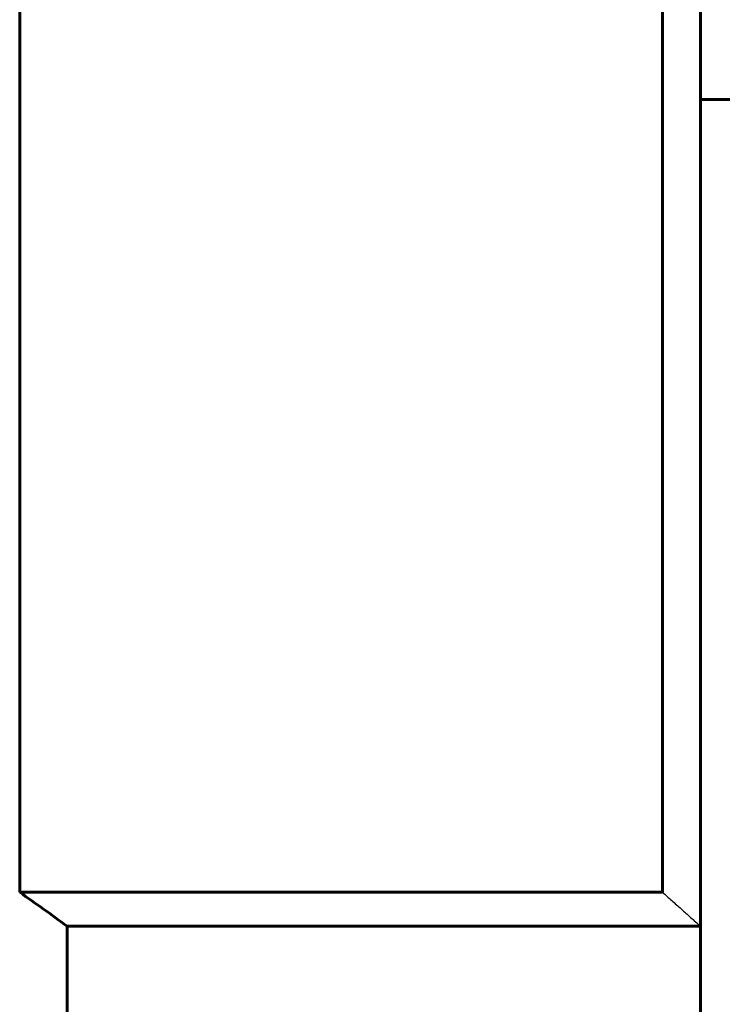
# Model space of a CAD drawing. Header units: millimetres. Extents: x -66 to 68, y -133 to 133.
# Tile 4 of 13: x -3 to 28, y -6 to 37. Entities that reach past the tile are written whole.
import ezdxf

# ---------------------------------------------------------------- set-up
doc = ezdxf.new("R2010")
doc.units = ezdxf.units.MM
doc.linetypes.add('K5LT-1', pattern=[0])
doc.linetypes.add('K5LT_BASIC', pattern=[0])
doc.layers.add('Системный слой (1)', color=7, linetype='Continuous', true_color=0x6c6c6c)

msp = doc.modelspace()

# ---------------------------------------------------------------- linework, layer by layer
at = {"layer": 'Системный слой (1)', "color": 143, "linetype": 'K5LT_BASIC', "lineweight": 60, "true_color": 0x33acca}
for p, q in [((27, 70.25), (27, -2.75)), ((-3.062, 68.75), (-3.062, -1.25)), ((25.327, 68.75), (25.327, -1.25)), ((27, 33.75), (37, 33.75)), ((-3.062, -1.25), (25.327, -1.25)), ((-0.968, -28.25), (-0.968, -2.75)), ((-0.968, -2.75), (27, -2.75)), ((27, -28.25), (27, -2.75))]:
    msp.add_line(p, q, dxfattribs=at)
msp.add_open_spline([(-3.062, -1.25), (-2.36, -1.743), (-1.662, -2.243), (-0.968, -2.75)], degree=3, dxfattribs=at)
at = {"layer": 'Системный слой (1)', "color": 7, "linetype": 'K5LT-1'}
msp.add_open_spline([(25.327, -1.25), (25.464, -1.372), (25.74, -1.619), (26.154, -1.99), (26.575, -2.368), (26.857, -2.621), (27, -2.75)], degree=3, knots=[0, 0, 0, 0, 4.890201, 9.88294, 14.853055, 20, 20, 20, 20], dxfattribs=at)

doc.saveas('drawing.dxf')
